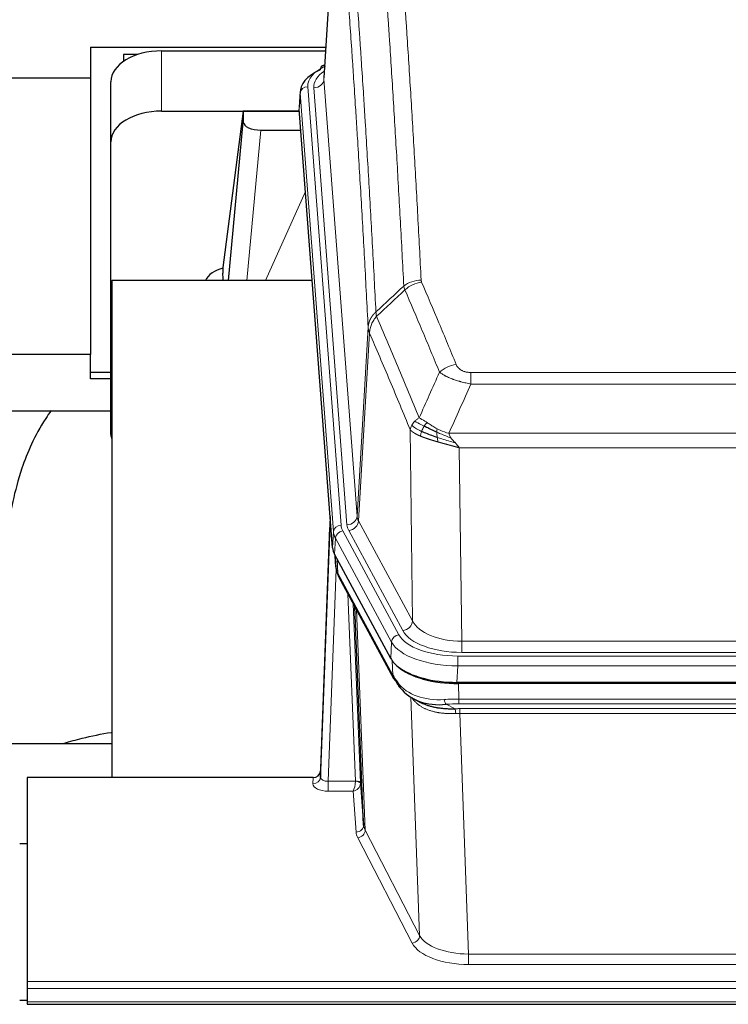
# Model space of a CAD drawing. Header units: inches. Extents: x 0 to 23760, y -13 to 16800.
# Tile 198 of 207: x 19922 to 20202, y 13654 to 14044. Entities that reach past the tile are written whole.
import ezdxf

# ---------------------------------------------------------------- set-up
doc = ezdxf.new("R2010")
doc.units = ezdxf.units.IN
doc.layers.add('254', color=7, linetype='Continuous', true_color=0xffffff)

msp = doc.modelspace()

# ---------------------------------------------------------------- linework, layer by layer
at = {"layer": '254', "color": 2, "linetype": 'Continuous', "lineweight": 25}
for p, q in [((20047.777, 14107.358), (20042.527, 14020.722)), ((19950.295, 14032.847), (19950.295, 14020.707)), ((19950.295, 14032.847), (20043.265, 14032.847)), ((19978.348, 14031.32), (20043.169, 14031.32)), ((19963.295, 14029.901), (19963.295, 14027.162)), ((19968.977, 14029.901), (19963.295, 14029.901)), ((20042.838, 14025.865), (20041.895, 14025.429)), ((19810.487, 14020.707), (19950.295, 14020.707)), ((19950.295, 14020.707), (19950.295, 13911.237)), ((19958.348, 13995.344), (19958.348, 14019.146)), ((20033.148, 14015.371), (20032.767, 14009.089)), ((19978.348, 14007.519), (20032.833, 14007.519)), ((20045.891, 13834.852), (20032.773, 14008.306)), ((20010.659, 14007.429), (20002.611, 13945.643)), ((20032.841, 14007.429), (20010.659, 14007.429)), ((20010.659, 14007.429), (20010.659, 14003.198)), ((20004.748, 13940.542), (20010.659, 14003.198)), ((20017.632, 13999.978), (20033.402, 13999.978)), ((19958.348, 13879.69), (19958.348, 13995.344)), ((20002.61, 13945.637), (20002.611, 13945.643)), ((20002.61, 13945.637), (20002.61, 13943.452)), ((19958.635, 13940.541), (19958.635, 13743.974)), ((20037.904, 13940.541), (19958.635, 13940.541)), ((19950.295, 13911.237), (19886.634, 13911.237)), ((19950.295, 13901.709), (19950.295, 13911.236)), ((19958.349, 13904.118), (19950.295, 13904.118)), ((19958.349, 13901.709), (19950.295, 13901.709)), ((19886.625, 13889.054), (19958.31, 13889.054)), ((20044.954, 13847.233), (20041.196, 13746.595)), ((20041.186, 13744.058), (20044.874, 13842.84)), ((20068.929, 13791.06), (20046.675, 13832.274)), ((20046.803, 13832.038), (20047.166, 13827.236)), ((20047.16, 13827.349), (20046.989, 13831.693)), ((20047.16, 13827.349), (20047.166, 13827.236)), ((20048.304, 13823.44), (20070.051, 13783.164)), ((20058.21, 13725.229), (20054.783, 13811.44)), ((20311.498, 13781.622), (20095.092, 13781.622)), ((20310.906, 13781.14), (20095.683, 13781.14)), ((20078.192, 13774.988), (20080.936, 13773.602)), ((19958.633, 13757.313), (19886.636, 13757.313)), ((19925.295, 13743.973), (19925.295, 13663.338)), ((20038.198, 13743.973), (19925.295, 13743.973)), ((20041.196, 13746.595), (20041.186, 13744.058)), ((20056.982, 13741.847), (20058.21, 13725.229)), ((19925.295, 13717.775), (19922.295, 13717.775)), ((19925.295, 13663.338), (19925.295, 13660.604)), ((19925.295, 13660.604), (19925.295, 13655.356)), ((19922.303, 13656.039), (19925.31, 13656.039)), ((19925.295, 13655.356), (19925.295, 13654.341)), ((19925.295, 13654.341), (20482.295, 13654.341))]:
    msp.add_line(p, q, dxfattribs=at)
at = {"layer": '254', "color": 110, "linetype": 'Continuous', "lineweight": 13}
for p, q in [((20047.779, 14106.736), (20042.531, 14020.146)), ((19978.348, 14007.519), (19978.348, 14031.32)), ((20042.531, 14020.146), (20055.597, 13847.373)), ((20036.147, 14017.155), (20049.258, 13843.794)), ((20038.539, 14016.72), (20051.605, 13843.947)), ((20033.153, 14014.585), (20032.773, 14008.306)), ((20046.264, 13841.224), (20033.153, 14014.585)), ((20017.632, 13999.978), (20012.025, 13940.542)), ((20019.437, 13940.542), (20035.233, 13975.764)), ((20055.597, 13847.373), (20059.974, 13922.05)), ((20060.53, 13919.716), (20056.179, 13845.464)), ((20100.624, 13904.169), (20305.966, 13904.169)), ((20100.624, 13899.605), (20100.624, 13904.169)), ((20305.966, 13899.605), (20100.624, 13899.605)), ((20077.531, 13805.921), (20076.573, 13881.572)), ((20091.892, 13880.126), (20314.698, 13880.126)), ((20310.585, 13874.382), (20096.005, 13874.382)), ((20096.005, 13874.382), (20096.973, 13797.886)), ((20056.179, 13845.464), (20077.531, 13805.921)), ((20045.891, 13834.852), (20046.264, 13841.224)), ((20049.955, 13841.503), (20072.129, 13800.438)), ((20073.655, 13802.112), (20052.303, 13841.656)), ((20047.049, 13838.647), (20046.675, 13832.274)), ((20069.223, 13797.581), (20047.049, 13838.647)), ((20046.805, 13832.033), (20047.16, 13827.349)), ((20047.726, 13830.328), (20047.945, 13824.77)), ((20047.309, 13826.378), (20044.178, 13742.526)), ((20047.945, 13824.77), (20069.692, 13784.494)), ((20054.984, 13742.613), (20051.962, 13816.664)), ((20054.089, 13812.724), (20056.982, 13741.847)), ((20055.329, 13810.429), (20058.796, 13723.219)), ((20068.929, 13791.06), (20069.223, 13797.581)), ((20096.973, 13797.886), (20309.616, 13797.886)), ((20096.973, 13793.472), (20096.973, 13797.886)), ((20309.616, 13793.472), (20096.973, 13793.472)), ((20069.692, 13784.494), (20069.515, 13790.13)), ((20095.385, 13792.048), (20311.205, 13792.048)), ((20095.385, 13788.143), (20095.385, 13792.048)), ((20095.385, 13788.143), (20095.092, 13781.622)), ((20311.205, 13788.143), (20095.385, 13788.143)), ((20095.683, 13781.14), (20095.874, 13775.049)), ((20080.281, 13681.604), (20076.845, 13775.744)), ((20095.874, 13773.184), (20095.874, 13775.049)), ((20095.874, 13775.049), (20310.716, 13775.049)), ((20090.85, 13772.955), (20094.303, 13771.21)), ((20310.716, 13773.184), (20095.874, 13773.184)), ((20096.216, 13769.376), (20096.216, 13771.241)), ((20096.216, 13771.241), (20310.374, 13771.241)), ((20096.216, 13769.376), (20099.69, 13674.2)), ((20310.374, 13769.376), (20096.216, 13769.376)), ((20038.187, 13741.525), (20038.198, 13743.973)), ((20044.178, 13742.526), (20044.178, 13738.611)), ((20044.178, 13742.526), (20054.983, 13742.526)), ((20044.178, 13738.611), (20054.02, 13738.611)), ((20055.214, 13722.462), (20054.02, 13738.611)), ((20077.373, 13678.541), (20055.887, 13720.155)), ((20058.796, 13723.219), (20080.281, 13681.604)), ((20099.69, 13674.2), (20099.69, 13670.099)), ((20099.69, 13674.2), (20306.9, 13674.2)), ((20306.9, 13670.099), (20099.69, 13670.099)), ((19925.295, 13663.338), (20482.295, 13663.338)), ((19925.295, 13660.604), (20482.295, 13660.604)), ((19925.295, 13655.356), (20482.295, 13655.356))]:
    msp.add_line(p, q, dxfattribs=at)
at = {"layer": '254', "color": 2, "linetype": 'Continuous', "lineweight": 25}
for centre, major_axis, ratio, start_param, end_param in [((19978.348, 14019.146), (-20, 0), 0.608706, 4.712389, 6.2831853), ((20060.167, 14014.868), (-27.03, 0.194), 0.4633579, 5.502135, 6.3212481), ((20043.153, 14022.705), (1.258, -2.724), 0.6272114, 3.1415983, 4.0254232), ((19978.348, 13995.344), (-20, 0), 0.608706, 4.712389, 6.2831853), ((20017.685, 14003.223), (7.027, 0.031), 0.4617281, 3.1395348, 4.7027345), ((20005.489, 13938.463), (10.208, 0), 0.7029015, 1.8567446, 2.8477011), ((20005.489, 13747.065), (-10.152, 515.142), 0.0020796, 5.097368, 5.1034719), ((19978.348, 13879.69), (-20, 0), 0.608706, 0, 0.1694742), ((20072.911, 13835.291), (27.037, 0.006), 0.4611335, 3.1763491, 3.3855005), ((20074.954, 13807.56), (-27.174, 22.247), 0.2659527, 0.2482941, 0.2802742), ((20073.804, 13836.837), (26.161, 11.46), 0.4493681, 3.0159633, 3.1613144), ((20051.657, 13825.661), (3.584, 1.776), 0.8816114, 2.7716102, 3.1419462), ((20095.149, 13794.106), (27.023, 0.034), 0.4619935, 3.3853572, 3.670307), ((20095.149, 13794.106), (27.023, 0.034), 0.4619935, 3.670307, 4.7096668), ((20095.709, 13793.615), (27.01, 0.015), 0.4618579, 3.6271853, 4.7111791), ((20096.523, 13767.615), (-27.355, 20.182), 0.1876908, 0.3765826, 0.5974134), ((20073.571, 13785.065), (3.52, 1.9), 0.8606628, 3.1415888, 3.5094104), ((20093.827, 13764.752), (-23.434, 19.972), 0.1471226, 0.3626514, 0.5834823), ((20075.347, 13782.383), (3.195, 2.407), 0.6715965, 2.6043549, 3.391291), ((20095.621, 13796.432), (23.359, 16.381), 0.7286412, 3.1732971, 4.057134), ((20038.198, 13746.686), (3, 0.002), 0.9042699, 4.7116987, 6.2488686)]:
    msp.add_ellipse(centre, major_axis=major_axis, ratio=ratio, start_param=start_param, end_param=end_param, dxfattribs=at)
at = {"layer": '254', "color": 110, "linetype": 'Continuous', "lineweight": 13}
for centre, major_axis, ratio, start_param, end_param in [((20060.167, 14017.529), (-24.034, 0.016), 0.461198, 5.4992389, 6.318352), ((20062.558, 14017.094), (-24.034, 0.016), 0.461198, 5.6862399, 6.318352), ((20043.153, 14022.705), (1.258, -2.724), 0.6272114, 2.6666598, 3.1415983), ((20038.539, 14020.268), (3.989, 0.302), 0.8864705, 4.6454478, 6.1638843), ((20036.147, 14014.494), (2.991, 0.226), 0.8864705, 1.5038552, 3.0222916), ((20080.928, 13932.421), (-9.987, -0.512), 0.8285973, 4.6699673, 5.4273767), ((20081.115, 13931.629), (-9.188, -3.948), 0.8056434, 4.3791539, 5.1247913), ((20094.777, 13899.167), (-9.245, -3.812), 0.7933159, 4.3962573, 5.1392153), ((20044.874, 13840.687), (0.214, 6.443), 0.0117452, 0.5090713, 1.2305416), ((20051.605, 13847.495), (3.989, 0.302), 0.8864705, 4.6454478, 6.1638843), ((20052.303, 13845.204), (3.52, 1.9), 0.8606628, 4.2773553, 5.7957917), ((20075.623, 13847.885), (20.038, 0.241), 0.4621297, 3.1708089, 3.3799603), ((20047.872, 13842.748), (2.998, -0.112), 0.4302668, 3.1576572, 3.7226285), ((20049.258, 13841.133), (2.991, 0.226), 0.8864705, 1.5038552, 3.0222916), ((20073.276, 13841.524), (-27.028, 0.171), 0.4605352, 0.0378207, 0.2469722), ((20049.955, 13838.842), (2.64, 1.425), 0.8606628, 1.1357626, 2.6541991), ((20073.276, 13844.185), (24.033, 0.005), 0.4611335, 3.1763491, 3.3855005), ((20075.623, 13844.337), (24.033, 0.005), 0.4611335, 3.1763491, 3.3855005), ((20074.954, 13807.56), (-27.538, 20.422), 0.1820486, 0.3394759, 0.3714562), ((20051.824, 13825.34), (3.52, 1.9), 0.8606628, 2.7414655, 3.1415888), ((20073.655, 13805.661), (3.52, 1.9), 0.8606628, 4.2773553, 5.7957917), ((20096.894, 13808.493), (-20.002, 0.126), 0.5302672, 0.2567917, 1.5781041), ((20096.894, 13804.945), (-24.002, 0.049), 0.477994, 0.2537759, 1.5750883), ((20072.129, 13797.777), (2.64, 1.425), 0.8606628, 1.1357626, 2.6541991), ((20095.436, 13800.484), (-27.018, 0.111), 0.4567867, 0.246464, 1.5707737), ((20095.436, 13803.145), (24.02, 0.03), 0.4619935, 3.3853572, 4.7096668), ((20073.571, 13785.065), (3.52, 1.9), 0.8606628, 2.7414655, 3.1415888), ((20095.621, 13796.432), (25.329, 12.681), 0.6929209, 3.2824386, 4.1662755), ((20096.523, 13767.615), (-27.015, 0.091), 0.2751837, 4.7373543, 4.9581852), ((20090.85, 13776.79), (-0.368, 3.983), 0.2964475, 2.0527062, 2.8396422), ((20096.523, 13763.78), (-23.017, 0.318), 0.4083138, 4.7462544, 4.9670852), ((20097.006, 13761.429), (-24.025, 0.387), 0.4081205, 4.7518285, 4.8316761), ((20094.303, 13767.375), (0.131, -3.998), 0.1099517, 2.0830946, 2.8518059), ((20097.006, 13757.593), (-20.023, 0.877), 0.5868265, 4.777515, 4.8573626), ((20038.187, 13744.149), (-3, 0.013), 0.8746179, 1.5745081, 3.1116779), ((20044.191, 13744.149), (3.004, 0.138), 0.5390598, 3.1127167, 4.683513), ((20044.191, 13741.525), (6.003, 0.008), 0.4854373, 3.1388974, 4.7096937), ((20054.02, 13741.235), (0.506, 2.997), 0.2740591, 3.694004, 5.2037138), ((20054.02, 13741.235), (2.669, 1.608), 0.8008031, 4.262859, 5.7725688), ((20053.984, 13742.581), (-1.001, 0.011), 0.9036679, 3.0924533, 3.1882188), ((20054.983, 13741.665), (1.996, -0.13), 0.4297663, 0.0674602, 1.5988341), ((20054.984, 13741.752), (1.998, 0.082), 0.4302193, 0.0160628, 1.553239), ((20053.984, 13741.72), (2.996, 0.15), 0.8842155, 6.1784611, 6.2742265), ((20055.214, 13725.086), (-2.992, -0.221), 0.8740585, 1.5062672, 3.1117425), ((20078.213, 13725.484), (-20.016, 0.121), 0.4848834, 0.0387668, 0.248091), ((20078.213, 13722.86), (-23.014, 0.002), 0.4845187, 0.0358431, 0.2451673), ((20055.887, 13722.779), (-2.666, -1.376), 0.8484453, 1.1579292, 2.76165), ((20077.373, 13681.165), (-2.666, -1.376), 0.8484453, 1.1579292, 2.76165), ((20099.696, 13683.874), (-20.013, 0.104), 0.483363, 0.2476114, 1.5729934), ((20099.696, 13681.25), (23.012, 0.004), 0.4845836, 3.3866449, 4.7120269)]:
    msp.add_ellipse(centre, major_axis=major_axis, ratio=ratio, start_param=start_param, end_param=end_param, dxfattribs=at)
for points, knots in [([(20074.06, 13938.334), (20073.622, 13946.902), (20072.731, 13963.801), (20071.809, 13980.224), (20071.106, 13992.362), (20070.869, 13996.379), (20070.393, 14004.352), (20070.153, 14008.309), (20069.426, 14020.09), (20068.935, 14027.823), (20068.31, 14037.336), (20068.185, 14039.231), (20067.933, 14043.005), (20067.554, 14048.643), (20067.171, 14054.211), (20066.4, 14065.252), (20065.356, 14079.725), (20063.746, 14100.685), (20062.644, 14114.16), (20062.086, 14120.772)], [0, 0, 0, 0, 0.125, 0.25, 0.25, 0.3125, 0.3125, 0.375, 0.375, 0.5, 0.5, 0.53125, 0.53125, 0.5625, 0.625, 0.625, 0.75, 0.875, 1, 1, 1, 1]), ([(20068.969, 14123.362), (20069.527, 14116.742), (20070.627, 14103.252), (20072.235, 14082.267), (20073.277, 14067.778), (20074.048, 14056.723), (20074.431, 14051.149), (20074.809, 14045.505), (20075.06, 14041.726), (20075.185, 14039.829), (20075.809, 14030.305), (20076.3, 14022.563), (20077.026, 14010.768), (20077.265, 14006.806), (20077.741, 13998.824), (20077.977, 13994.802), (20078.679, 13982.65), (20079.6, 13966.207), (20080.49, 13949.289), (20080.928, 13940.71)], [0, 0, 0, 0, 0.125, 0.25, 0.375, 0.375, 0.4375, 0.46875, 0.46875, 0.5, 0.5, 0.625, 0.625, 0.6875, 0.6875, 0.75, 0.75, 0.875, 1, 1, 1, 1]), ([(20050.834, 14113.352), (20051.406, 14106.661), (20052.533, 14093.018), (20054.179, 14071.777), (20055.245, 14057.098), (20056.033, 14045.894), (20056.425, 14040.244), (20056.876, 14033.566), (20057.068, 14030.687), (20057.196, 14028.763), (20057.26, 14027.799), (20057.579, 14022.969), (20057.959, 14017.125), (20058.397, 14010.225), (20058.583, 14007.25), (20058.707, 14005.263), (20058.769, 14004.267), (20059.326, 13995.289), (20060.298, 13979.082), (20061.709, 13954.029), (20062.617, 13936.833), (20063.063, 13928.112)], [0, 0, 0, 0, 0.125, 0.25, 0.375, 0.375, 0.4375, 0.46875, 0.484375, 0.484375, 0.5, 0.5, 0.5625, 0.59375, 0.609375, 0.609375, 0.625, 0.625, 0.75, 0.875, 1, 1, 1, 1]), ([(20059.974, 13922.05), (20059.529, 13930.744), (20058.623, 13947.886), (20057.217, 13972.86), (20056.247, 13989.018), (20055.692, 13997.968), (20055.63, 13998.961), (20055.506, 14000.942), (20055.32, 14003.908), (20054.884, 14010.787), (20054.505, 14016.613), (20054.187, 14021.429), (20054.123, 14022.39), (20053.996, 14024.308), (20053.804, 14027.179), (20053.354, 14033.837), (20052.963, 14039.47), (20052.177, 14050.641), (20051.114, 14065.278), (20049.473, 14086.459), (20048.349, 14100.063), (20047.779, 14106.736)], [0, 0, 0, 0, 0.125, 0.25, 0.375, 0.375, 0.390625, 0.390625, 0.40625, 0.4375, 0.5, 0.5, 0.515625, 0.515625, 0.53125, 0.5625, 0.625, 0.625, 0.75, 0.875, 1, 1, 1, 1]), ([(20081.115, 13939.915), (20081.059, 13940.046), (20081.016, 13940.178), (20080.954, 13940.443), (20080.935, 13940.576), (20080.928, 13940.71)], [0, 0, 0, 0, 0.5, 0.5, 1, 1, 1, 1]), ([(20081.115, 13939.915), (20083.401, 13934.574), (20085.682, 13929.188), (20089.097, 13921.04), (20090.235, 13918.312), (20092.507, 13912.835), (20093.643, 13910.084), (20094.777, 13907.323)], [0, 0, 0, 0, 0.5, 0.5, 0.75, 0.75, 1, 1, 1, 1]), ([(20088.197, 13904.265), (20087.061, 13907.024), (20085.925, 13909.772), (20083.649, 13915.245), (20082.511, 13917.97), (20079.091, 13926.11), (20076.807, 13931.492), (20074.519, 13936.828)], [0, 0, 0, 0, 0.25, 0.25, 0.5, 0.5, 1, 1, 1, 1]), ([(20059.974, 13922.05), (20059.975, 13922.065), (20059.977, 13922.095), (20059.98, 13922.14), (20059.983, 13922.184), (20059.987, 13922.229), (20059.991, 13922.274), (20059.995, 13922.319), (20059.999, 13922.364), (20060.004, 13922.408), (20060.008, 13922.453), (20060.013, 13922.498), (20060.019, 13922.542), (20060.024, 13922.587), (20060.03, 13922.632), (20060.036, 13922.676), (20060.043, 13922.721), (20060.049, 13922.766), (20060.056, 13922.81), (20060.063, 13922.855), (20060.071, 13922.899), (20060.078, 13922.944), (20060.086, 13922.988), (20060.094, 13923.032), (20060.103, 13923.077), (20060.111, 13923.121), (20060.12, 13923.165), (20060.129, 13923.21), (20060.139, 13923.254), (20060.148, 13923.298), (20060.158, 13923.342), (20060.168, 13923.386), (20060.179, 13923.43), (20060.189, 13923.474), (20060.2, 13923.518), (20060.211, 13923.562), (20060.223, 13923.606), (20060.234, 13923.65), (20060.246, 13923.694), (20060.258, 13923.737), (20060.271, 13923.781), (20060.283, 13923.825), (20060.296, 13923.868), (20060.309, 13923.912), (20060.323, 13923.955), (20060.336, 13923.999), (20060.35, 13924.042), (20060.364, 13924.085), (20060.378, 13924.129), (20060.393, 13924.172), (20060.408, 13924.215), (20060.423, 13924.258), (20060.438, 13924.301), (20060.454, 13924.344), (20060.469, 13924.387), (20060.485, 13924.43), (20060.502, 13924.473), (20060.518, 13924.515), (20060.535, 13924.558), (20060.552, 13924.6), (20060.569, 13924.643), (20060.587, 13924.685), (20060.604, 13924.728), (20060.622, 13924.77), (20060.641, 13924.812), (20060.659, 13924.854), (20060.678, 13924.896), (20060.697, 13924.938), (20060.716, 13924.98), (20060.735, 13925.022), (20060.755, 13925.063), (20060.775, 13925.105), (20060.795, 13925.147), (20060.815, 13925.188), (20060.835, 13925.229), (20060.856, 13925.271), (20060.883, 13925.324), (20060.917, 13925.389), (20060.958, 13925.466), (20061, 13925.542), (20061.042, 13925.618), (20061.085, 13925.694), (20061.129, 13925.77), (20061.174, 13925.845), (20061.22, 13925.92), (20061.266, 13925.995), (20061.313, 13926.069), (20061.361, 13926.143), (20061.41, 13926.216), (20061.459, 13926.29), (20061.509, 13926.363), (20061.56, 13926.435), (20061.612, 13926.507), (20061.664, 13926.579), (20061.718, 13926.65), (20061.772, 13926.721), (20061.826, 13926.792), (20061.881, 13926.862), (20061.938, 13926.932), (20061.994, 13927.001), (20062.052, 13927.07), (20062.11, 13927.139), (20062.169, 13927.207), (20062.228, 13927.274), (20062.289, 13927.341), (20062.35, 13927.408), (20062.411, 13927.475), (20062.474, 13927.54), (20062.537, 13927.606), (20062.6, 13927.671), (20062.664, 13927.735), (20062.729, 13927.799), (20062.795, 13927.863), (20062.861, 13927.926), (20062.928, 13927.988), (20062.995, 13928.05), (20063.041, 13928.091), (20063.063, 13928.112)], [0, 0, 0, 0, 0.0066687, 0.0133374, 0.0200061, 0.0266746, 0.0333432, 0.0400116, 0.0466801, 0.0533484, 0.0600168, 0.066685, 0.0733532, 0.0800214, 0.0866895, 0.0933575, 0.1000255, 0.1066935, 0.1133614, 0.1200292, 0.126697, 0.1333647, 0.1400324, 0.1467001, 0.1533676, 0.1600352, 0.1667026, 0.1733701, 0.1800374, 0.1867047, 0.193372, 0.2000392, 0.2067064, 0.2133735, 0.2200405, 0.2267075, 0.2333745, 0.2400414, 0.2467082, 0.253375, 0.2600418, 0.2667085, 0.2733751, 0.2800417, 0.2867082, 0.2933747, 0.3000412, 0.3067075, 0.3133739, 0.3200401, 0.3267064, 0.3333725, 0.3400387, 0.3467047, 0.3533708, 0.3600367, 0.3667026, 0.3733685, 0.3800343, 0.3867001, 0.3933658, 0.4000315, 0.4066971, 0.4133626, 0.4200281, 0.4266936, 0.433359, 0.4400243, 0.4466896, 0.4533549, 0.4600201, 0.4666852, 0.4733503, 0.4800154, 0.4866804, 0.4933453, 0.5000102, 0.5125098, 0.5250093, 0.5375088, 0.5500082, 0.5625077, 0.5750071, 0.5875066, 0.600006, 0.6125054, 0.6250049, 0.6375043, 0.6500037, 0.6625032, 0.6750026, 0.6875021, 0.7000016, 0.7125011, 0.7250006, 0.7375001, 0.7499997, 0.7624993, 0.7749989, 0.7874985, 0.7999982, 0.812498, 0.8249977, 0.8374975, 0.8499974, 0.8624973, 0.8749972, 0.8874972, 0.8999973, 0.9124974, 0.9249976, 0.9374978, 0.9499981, 0.9624985, 0.9749989, 0.9874994, 1, 1, 1, 1]), ([(20060.53, 13919.716), (20060.552, 13920.3), (20060.629, 13920.887), (20060.893, 13922.054), (20061.079, 13922.633), (20061.55, 13923.764), (20061.836, 13924.317), (20062.494, 13925.381), (20062.867, 13925.891), (20063.275, 13926.374)], [0, 0, 0, 0, 0.25, 0.25, 0.5, 0.5, 0.75, 0.75, 1, 1, 1, 1]), ([(20063.275, 13926.374), (20063.2, 13926.668), (20063.158, 13926.971), (20063.1, 13927.561), (20063.084, 13927.848), (20063.063, 13928.112)], [0, 0, 0, 0, 0.5, 0.5, 1, 1, 1, 1]), ([(20063.275, 13926.374), (20066.098, 13919.819), (20068.913, 13913.195), (20073.127, 13903.156), (20074.53, 13899.792), (20077.332, 13893.03), (20078.732, 13889.632), (20080.129, 13886.217)], [0, 0, 0, 0, 0.5, 0.5, 0.75, 0.75, 1, 1, 1, 1]), ([(20060.53, 13919.716), (20060.525, 13919.729), (20060.515, 13919.754), (20060.5, 13919.792), (20060.485, 13919.831), (20060.47, 13919.87), (20060.454, 13919.91), (20060.439, 13919.951), (20060.423, 13919.992), (20060.408, 13920.034), (20060.393, 13920.077), (20060.377, 13920.12), (20060.362, 13920.164), (20060.347, 13920.208), (20060.331, 13920.253), (20060.316, 13920.299), (20060.301, 13920.345), (20060.286, 13920.392), (20060.271, 13920.439), (20060.256, 13920.487), (20060.242, 13920.536), (20060.227, 13920.585), (20060.213, 13920.635), (20060.199, 13920.686), (20060.185, 13920.737), (20060.172, 13920.789), (20060.158, 13920.841), (20060.137, 13920.926), (20060.112, 13921.038), (20060.083, 13921.175), (20060.06, 13921.302), (20060.04, 13921.419), (20060.024, 13921.526), (20060.012, 13921.624), (20060.002, 13921.711), (20059.994, 13921.788), (20059.988, 13921.855), (20059.983, 13921.912), (20059.98, 13921.959), (20059.977, 13921.996), (20059.976, 13922.023), (20059.975, 13922.04), (20059.974, 13922.048), (20059.974, 13922.05)], [0, 0, 0, 0, 0.0155037, 0.0313049, 0.0474035, 0.0637997, 0.0804935, 0.097485, 0.1147743, 0.1323613, 0.1502462, 0.1684289, 0.1869096, 0.2056883, 0.224765, 0.2441397, 0.2638126, 0.2837835, 0.3040527, 0.32462, 0.3454856, 0.3666494, 0.3881116, 0.409872, 0.4319308, 0.454288, 0.4769435, 0.4998975, 0.5635611, 0.6228928, 0.6778927, 0.7285606, 0.7748966, 0.8169007, 0.8545729, 0.8879131, 0.9169214, 0.9415977, 0.9619421, 0.9779545, 0.989635, 0.9969835, 1, 1, 1, 1]), ([(20076.573, 13881.572), (20075.242, 13884.812), (20073.91, 13888.038), (20071.242, 13894.458), (20069.907, 13897.652), (20065.896, 13907.188), (20063.216, 13913.484), (20060.53, 13919.716)], [0, 0, 0, 0, 0.25, 0.25, 0.5, 0.5, 1, 1, 1, 1]), ([(20100.624, 13904.169), (20100.441, 13904.169), (20100.259, 13904.173), (20099.895, 13904.192), (20099.715, 13904.206), (20099.36, 13904.244), (20099.184, 13904.268), (20098.837, 13904.327), (20098.666, 13904.361), (20098.455, 13904.411), (20098.413, 13904.422), (20098.33, 13904.443), (20098.205, 13904.476), (20098.084, 13904.512), (20097.845, 13904.586), (20097.537, 13904.696), (20097.25, 13904.823), (20097.077, 13904.908), (20097.043, 13904.925), (20096.975, 13904.96), (20096.941, 13904.978), (20096.841, 13905.032), (20096.776, 13905.069), (20096.587, 13905.182), (20096.467, 13905.261), (20096.24, 13905.423), (20096.133, 13905.507), (20095.931, 13905.68), (20095.835, 13905.769), (20095.722, 13905.883), (20095.7, 13905.906), (20095.656, 13905.952), (20095.634, 13905.975), (20095.57, 13906.045), (20095.53, 13906.092), (20095.411, 13906.234), (20095.337, 13906.33), (20095.2, 13906.523), (20095.137, 13906.621), (20094.96, 13906.917), (20094.861, 13907.118), (20094.777, 13907.323)], [0, 0, 0, 0, 0.0625, 0.0625, 0.125, 0.125, 0.1875, 0.1875, 0.25, 0.25, 0.265625, 0.265625, 0.28125, 0.3125, 0.3125, 0.375, 0.4375, 0.4375, 0.453125, 0.453125, 0.46875, 0.46875, 0.5, 0.5, 0.5625, 0.5625, 0.625, 0.625, 0.6875, 0.6875, 0.703125, 0.703125, 0.71875, 0.71875, 0.75, 0.75, 0.8125, 0.8125, 0.875, 0.875, 1, 1, 1, 1]), ([(20100.624, 13899.605), (20100.289, 13899.666), (20099.956, 13899.729), (20099.293, 13899.863), (20098.964, 13899.932), (20097.988, 13900.15), (20097.351, 13900.306), (20096.648, 13900.495), (20096.57, 13900.516), (20096.415, 13900.559), (20096.337, 13900.58), (20096.106, 13900.645), (20095.953, 13900.689), (20095.498, 13900.823), (20094.903, 13901.005), (20094.331, 13901.197), (20093.909, 13901.344), (20093.701, 13901.419), (20093.495, 13901.494), (20093.359, 13901.545), (20093.291, 13901.57), (20092.686, 13901.801), (20092.178, 13902.011), (20091.459, 13902.335), (20091.226, 13902.444), (20090.888, 13902.61), (20090.777, 13902.665), (20090.558, 13902.777), (20090.45, 13902.833), (20089.923, 13903.115), (20089.535, 13903.343), (20088.82, 13903.802), (20088.494, 13904.033), (20088.197, 13904.265)], [0, 0, 0, 0, 0.0625, 0.0625, 0.125, 0.125, 0.25, 0.25, 0.265625, 0.265625, 0.28125, 0.28125, 0.3125, 0.3125, 0.375, 0.4375, 0.4375, 0.46875, 0.484375, 0.484375, 0.5, 0.5, 0.625, 0.625, 0.6875, 0.6875, 0.71875, 0.71875, 0.75, 0.75, 0.875, 0.875, 1, 1, 1, 1]), ([(20076.573, 13881.572), (20076.63, 13881.857), (20076.712, 13882.145), (20076.926, 13882.717), (20077.057, 13883.003), (20077.212, 13883.285)], [0, 0, 0, 0, 0.5, 0.5, 1, 1, 1, 1]), ([(20077.212, 13883.285), (20077.368, 13883.56), (20077.548, 13883.831), (20077.953, 13884.363), (20078.177, 13884.622), (20078.422, 13884.873)], [0, 0, 0, 0, 0.5, 0.5, 1, 1, 1, 1]), ([(20081.095, 13880.869), (20080.66, 13881.073), (20080.25, 13881.277), (20078.72, 13882.092), (20077.824, 13882.701), (20077.212, 13883.285)], [0, 0, 0, 0, 0.25, 0.25, 1, 1, 1, 1]), ([(20078.422, 13884.873), (20078.668, 13885.117), (20078.935, 13885.352), (20079.505, 13885.802), (20079.809, 13886.016), (20080.129, 13886.217)], [0, 0, 0, 0, 0.5, 0.5, 1, 1, 1, 1]), ([(20082.08, 13882.942), (20081.709, 13883.13), (20081.352, 13883.312), (20079.992, 13884.018), (20079.121, 13884.49), (20078.422, 13884.873)], [0, 0, 0, 0, 0.25, 0.25, 1, 1, 1, 1]), ([(20083.305, 13884.322), (20083.006, 13884.516), (20082.716, 13884.704), (20081.589, 13885.424), (20080.822, 13885.89), (20080.129, 13886.217)], [0, 0, 0, 0, 0.25, 0.25, 1, 1, 1, 1]), ([(20081.095, 13880.869), (20081.126, 13880.957), (20081.158, 13881.046), (20081.292, 13881.403), (20081.405, 13881.674), (20081.655, 13882.202), (20081.791, 13882.46), (20081.982, 13882.785), (20082.031, 13882.864), (20082.08, 13882.942)], [0, 0, 0, 0, 0.125, 0.125, 0.5, 0.5, 0.875, 0.875, 1, 1, 1, 1]), ([(20082.08, 13882.942), (20082.179, 13883.097), (20082.281, 13883.245), (20082.537, 13883.589), (20082.695, 13883.773), (20083.005, 13884.088), (20083.159, 13884.22), (20083.305, 13884.322)], [0, 0, 0, 0, 0.25, 0.25, 0.625, 0.625, 1, 1, 1, 1]), ([(20087.274, 13881.914), (20087.094, 13882.01), (20086.915, 13882.108), (20086.208, 13882.502), (20085.694, 13882.809), (20084.7, 13883.423), (20084.22, 13883.73), (20083.606, 13884.127), (20083.454, 13884.225), (20083.305, 13884.322)], [0, 0, 0, 0, 0.125, 0.125, 0.5, 0.5, 0.875, 0.875, 1, 1, 1, 1]), ([(20080.605, 13879.023), (20080.593, 13879.028), (20080.57, 13879.038), (20080.535, 13879.053), (20080.499, 13879.068), (20080.464, 13879.083), (20080.427, 13879.099), (20080.391, 13879.115), (20080.354, 13879.131), (20080.316, 13879.147), (20080.279, 13879.163), (20080.241, 13879.18), (20080.202, 13879.197), (20080.164, 13879.214), (20080.124, 13879.231), (20080.085, 13879.249), (20080.045, 13879.267), (20080.005, 13879.285), (20079.965, 13879.303), (20079.924, 13879.322), (20079.883, 13879.34), (20079.842, 13879.359), (20079.8, 13879.379), (20079.758, 13879.398), (20079.716, 13879.418), (20079.673, 13879.438), (20079.631, 13879.458), (20079.588, 13879.478), (20079.545, 13879.499), (20079.501, 13879.52), (20079.457, 13879.541), (20079.414, 13879.563), (20079.37, 13879.584), (20079.325, 13879.606), (20079.281, 13879.628), (20079.236, 13879.651), (20079.191, 13879.673), (20079.146, 13879.696), (20079.101, 13879.72), (20079.056, 13879.743), (20079.011, 13879.767), (20078.965, 13879.791), (20078.919, 13879.815), (20078.874, 13879.839), (20078.828, 13879.864), (20078.782, 13879.889), (20078.736, 13879.914), (20078.69, 13879.94), (20078.644, 13879.966), (20078.597, 13879.992), (20078.551, 13880.018), (20078.505, 13880.045), (20078.459, 13880.071), (20078.413, 13880.099), (20078.366, 13880.126), (20078.32, 13880.154), (20078.274, 13880.182), (20078.228, 13880.21), (20078.182, 13880.238), (20078.136, 13880.267), (20078.09, 13880.296), (20078.044, 13880.325), (20077.998, 13880.355), (20077.953, 13880.385), (20077.907, 13880.415), (20077.862, 13880.446), (20077.817, 13880.476), (20077.772, 13880.507), (20077.727, 13880.539), (20077.683, 13880.57), (20077.638, 13880.602), (20077.594, 13880.634), (20077.55, 13880.667), (20077.506, 13880.699), (20077.463, 13880.732), (20077.42, 13880.766), (20077.377, 13880.799), (20077.335, 13880.833), (20077.292, 13880.867), (20077.25, 13880.902), (20077.209, 13880.936), (20077.168, 13880.971), (20077.127, 13881.007), (20077.087, 13881.042), (20077.047, 13881.078), (20077.007, 13881.114), (20076.968, 13881.151), (20076.93, 13881.188), (20076.892, 13881.225), (20076.854, 13881.262), (20076.817, 13881.3), (20076.78, 13881.338), (20076.744, 13881.376), (20076.709, 13881.415), (20076.674, 13881.453), (20076.639, 13881.492), (20076.606, 13881.532), (20076.584, 13881.558), (20076.573, 13881.572)], [0, 0, 0, 0, 0.0060657, 0.012223, 0.0184718, 0.0248123, 0.0312443, 0.0377679, 0.0443831, 0.0510899, 0.0578883, 0.0647782, 0.0717598, 0.0788329, 0.0859977, 0.093254, 0.1006019, 0.1080414, 0.1155725, 0.1231952, 0.1309095, 0.1387154, 0.1466129, 0.1546019, 0.1626826, 0.1708549, 0.1791188, 0.1874742, 0.1959213, 0.20446, 0.2130903, 0.2218121, 0.2306256, 0.2395307, 0.2485274, 0.2576156, 0.2667955, 0.276067, 0.2854301, 0.2948848, 0.3044311, 0.314069, 0.3237985, 0.3336196, 0.3435324, 0.3535367, 0.3636326, 0.3738202, 0.3840993, 0.3944701, 0.4049324, 0.4154864, 0.426132, 0.4368691, 0.4476979, 0.4586183, 0.4696303, 0.480734, 0.4919292, 0.503216, 0.5145945, 0.5260645, 0.5376262, 0.5492795, 0.5610244, 0.5728609, 0.584789, 0.5968087, 0.60892, 0.621123, 0.6334175, 0.6458037, 0.6582815, 0.6708509, 0.6835119, 0.6962645, 0.7091087, 0.7220445, 0.735072, 0.748191, 0.7614017, 0.774704, 0.7880979, 0.8015834, 0.8151605, 0.8288293, 0.8425896, 0.8564416, 0.8703852, 0.8844204, 0.8985472, 0.9127656, 0.9270756, 0.9414773, 0.9559705, 0.9705554, 0.9852319, 1, 1, 1, 1]), ([(20080.605, 13879.023), (20080.64, 13879.204), (20080.683, 13879.409), (20080.788, 13879.855), (20080.851, 13880.096), (20080.977, 13880.518), (20081.033, 13880.692), (20081.095, 13880.869)], [0, 0, 0, 0, 0.375, 0.375, 0.75, 0.75, 1, 1, 1, 1]), ([(20087.124, 13880.545), (20087.122, 13880.7), (20087.124, 13880.848), (20087.137, 13881.191), (20087.153, 13881.375), (20087.201, 13881.687), (20087.234, 13881.817), (20087.274, 13881.914)], [0, 0, 0, 0, 0.25, 0.25, 0.625, 0.625, 1, 1, 1, 1]), ([(20092.763, 13878.227), (20091.352, 13878.75), (20089.916, 13879.333), (20088.045, 13880.137), (20087.581, 13880.341), (20087.124, 13880.545)], [0, 0, 0, 0, 0.75, 0.75, 1, 1, 1, 1]), ([(20087.293, 13878.485), (20087.281, 13878.572), (20087.269, 13878.659), (20087.224, 13879.012), (20087.195, 13879.281), (20087.152, 13879.807), (20087.136, 13880.064), (20087.126, 13880.388), (20087.125, 13880.467), (20087.124, 13880.545)], [0, 0, 0, 0, 0.125, 0.125, 0.5, 0.5, 0.875, 0.875, 1, 1, 1, 1]), ([(20091.892, 13880.126), (20090.672, 13880.392), (20089.496, 13880.834), (20088.002, 13881.537), (20087.635, 13881.723), (20087.274, 13881.914)], [0, 0, 0, 0, 0.75, 0.75, 1, 1, 1, 1]), ([(20092.763, 13878.227), (20092.644, 13878.385), (20092.534, 13878.542), (20092.286, 13878.937), (20092.161, 13879.173), (20091.974, 13879.649), (20091.913, 13879.887), (20091.892, 13880.126)], [0, 0, 0, 0, 0.25, 0.25, 0.625, 0.625, 1, 1, 1, 1]), ([(20087.607, 13876.692), (20087.585, 13876.698), (20087.541, 13876.71), (20087.475, 13876.729), (20087.41, 13876.748), (20087.343, 13876.767), (20087.277, 13876.785), (20087.211, 13876.804), (20087.145, 13876.823), (20087.079, 13876.842), (20087.012, 13876.861), (20086.946, 13876.881), (20086.879, 13876.9), (20086.813, 13876.919), (20086.746, 13876.938), (20086.68, 13876.958), (20086.613, 13876.977), (20086.547, 13876.996), (20086.48, 13877.016), (20086.413, 13877.035), (20086.346, 13877.055), (20086.279, 13877.075), (20086.212, 13877.094), (20086.146, 13877.114), (20086.079, 13877.134), (20086.012, 13877.154), (20085.945, 13877.174), (20085.878, 13877.194), (20085.811, 13877.214), (20085.744, 13877.234), (20085.677, 13877.254), (20085.609, 13877.274), (20085.542, 13877.294), (20085.475, 13877.315), (20085.408, 13877.335), (20085.341, 13877.356), (20085.274, 13877.376), (20085.207, 13877.397), (20085.14, 13877.417), (20085.073, 13877.438), (20085.006, 13877.459), (20084.938, 13877.479), (20084.871, 13877.5), (20084.804, 13877.521), (20084.737, 13877.542), (20084.67, 13877.563), (20084.603, 13877.584), (20084.536, 13877.605), (20084.469, 13877.627), (20084.402, 13877.648), (20084.336, 13877.669), (20084.269, 13877.691), (20084.202, 13877.712), (20084.135, 13877.734), (20084.068, 13877.755), (20084.002, 13877.777), (20083.935, 13877.799), (20083.868, 13877.82), (20083.802, 13877.842), (20083.735, 13877.864), (20083.669, 13877.886), (20083.603, 13877.908), (20083.536, 13877.93), (20083.47, 13877.953), (20083.404, 13877.975), (20083.338, 13877.997), (20083.272, 13878.02), (20083.206, 13878.042), (20083.14, 13878.065), (20083.074, 13878.087), (20083.008, 13878.11), (20082.943, 13878.132), (20082.877, 13878.155), (20082.812, 13878.178), (20082.746, 13878.201), (20082.681, 13878.224), (20082.616, 13878.247), (20082.551, 13878.27), (20082.486, 13878.293), (20082.421, 13878.317), (20082.357, 13878.34), (20082.292, 13878.364), (20082.227, 13878.387), (20082.163, 13878.411), (20082.099, 13878.434), (20082.035, 13878.458), (20081.971, 13878.482), (20081.907, 13878.506), (20081.843, 13878.529), (20081.78, 13878.553), (20081.717, 13878.578), (20081.653, 13878.602), (20081.59, 13878.626), (20081.527, 13878.65), (20081.465, 13878.675), (20081.402, 13878.699), (20081.34, 13878.723), (20081.277, 13878.748), (20081.215, 13878.773), (20081.153, 13878.797), (20081.092, 13878.822), (20081.03, 13878.847), (20080.969, 13878.872), (20080.907, 13878.897), (20080.846, 13878.922), (20080.786, 13878.947), (20080.725, 13878.973), (20080.665, 13878.998), (20080.625, 13879.015), (20080.605, 13879.023)], [0, 0, 0, 0, 0.0082024, 0.0164263, 0.0246716, 0.0329384, 0.0412265, 0.0495362, 0.0578672, 0.0662198, 0.0745938, 0.0829892, 0.0914062, 0.0998446, 0.1083045, 0.1167859, 0.1252887, 0.1338131, 0.1423589, 0.1509263, 0.1595151, 0.1681255, 0.1767574, 0.1854108, 0.1940858, 0.2027822, 0.2115002, 0.2202398, 0.2290008, 0.2377835, 0.2465876, 0.2554134, 0.2642606, 0.2731295, 0.2820199, 0.2909319, 0.2998654, 0.3088206, 0.3177973, 0.3267956, 0.3358154, 0.3448569, 0.35392, 0.3630047, 0.3721109, 0.3812388, 0.3903883, 0.3995594, 0.4087522, 0.4179665, 0.4272025, 0.4364601, 0.4457393, 0.4550402, 0.4643627, 0.4737069, 0.4830727, 0.4924601, 0.5018692, 0.5113, 0.5207524, 0.5302265, 0.5397222, 0.5492397, 0.5587788, 0.5683395, 0.577922, 0.5875261, 0.5971519, 0.6067994, 0.6164686, 0.6261595, 0.6358721, 0.6456064, 0.6553624, 0.6651401, 0.6749395, 0.6847606, 0.6946034, 0.704468, 0.7143542, 0.7242622, 0.734192, 0.7441434, 0.7541166, 0.7641115, 0.7741282, 0.7841666, 0.7942268, 0.8043087, 0.8144123, 0.8245377, 0.8346848, 0.8448538, 0.8550444, 0.8652568, 0.875491, 0.885747, 0.8960247, 0.9063242, 0.9166455, 0.9269886, 0.9373534, 0.9477401, 0.9581485, 0.9685787, 0.9790306, 0.9895044, 1, 1, 1, 1]), ([(20087.607, 13876.692), (20087.574, 13876.863), (20087.535, 13877.059), (20087.453, 13877.491), (20087.41, 13877.726), (20087.343, 13878.139), (20087.317, 13878.31), (20087.293, 13878.485)], [0, 0, 0, 0, 0.375, 0.375, 0.75, 0.75, 1, 1, 1, 1]), ([(20094.434, 13876.33), (20092.662, 13876.834), (20090.832, 13877.364), (20088.458, 13878.106), (20087.87, 13878.294), (20087.293, 13878.485)], [0, 0, 0, 0, 0.75, 0.75, 1, 1, 1, 1]), ([(20096.005, 13874.382), (20095.983, 13874.388), (20095.939, 13874.401), (20095.872, 13874.42), (20095.806, 13874.438), (20095.739, 13874.457), (20095.672, 13874.476), (20095.605, 13874.495), (20095.538, 13874.514), (20095.471, 13874.533), (20095.404, 13874.552), (20095.337, 13874.571), (20095.269, 13874.59), (20095.202, 13874.609), (20095.134, 13874.627), (20095.067, 13874.646), (20094.999, 13874.665), (20094.931, 13874.684), (20094.863, 13874.703), (20094.795, 13874.722), (20094.727, 13874.741), (20094.658, 13874.76), (20094.59, 13874.779), (20094.522, 13874.798), (20094.453, 13874.817), (20094.384, 13874.836), (20094.316, 13874.855), (20094.247, 13874.874), (20094.178, 13874.893), (20094.109, 13874.912), (20094.04, 13874.931), (20093.971, 13874.95), (20093.901, 13874.969), (20093.832, 13874.988), (20093.763, 13875.007), (20093.693, 13875.026), (20093.624, 13875.045), (20093.554, 13875.064), (20093.484, 13875.083), (20093.414, 13875.102), (20093.344, 13875.121), (20093.274, 13875.14), (20093.204, 13875.159), (20093.134, 13875.178), (20093.064, 13875.197), (20092.994, 13875.216), (20092.924, 13875.235), (20092.853, 13875.254), (20092.783, 13875.273), (20092.712, 13875.293), (20092.641, 13875.312), (20092.571, 13875.331), (20092.5, 13875.35), (20092.429, 13875.369), (20092.358, 13875.388), (20092.287, 13875.408), (20092.216, 13875.427), (20092.145, 13875.446), (20092.074, 13875.465), (20092.003, 13875.485), (20091.932, 13875.504), (20091.861, 13875.523), (20091.789, 13875.542), (20091.718, 13875.562), (20091.647, 13875.581), (20091.575, 13875.6), (20091.504, 13875.62), (20091.432, 13875.639), (20091.36, 13875.658), (20091.289, 13875.678), (20091.217, 13875.697), (20091.145, 13875.717), (20091.074, 13875.736), (20091.002, 13875.755), (20090.93, 13875.775), (20090.858, 13875.794), (20090.786, 13875.814), (20090.714, 13875.833), (20090.642, 13875.853), (20090.57, 13875.873), (20090.498, 13875.892), (20090.426, 13875.912), (20090.354, 13875.931), (20090.282, 13875.951), (20090.209, 13875.971), (20090.137, 13875.99), (20090.065, 13876.01), (20089.993, 13876.03), (20089.921, 13876.049), (20089.848, 13876.069), (20089.776, 13876.089), (20089.704, 13876.109), (20089.631, 13876.128), (20089.559, 13876.148), (20089.487, 13876.168), (20089.414, 13876.188), (20089.342, 13876.208), (20089.27, 13876.228), (20089.197, 13876.248), (20089.125, 13876.268), (20089.053, 13876.288), (20088.98, 13876.308), (20088.908, 13876.328), (20088.836, 13876.348), (20088.763, 13876.368), (20088.691, 13876.388), (20088.618, 13876.408), (20088.546, 13876.428), (20088.474, 13876.448), (20088.401, 13876.468), (20088.329, 13876.488), (20088.257, 13876.509), (20088.185, 13876.529), (20088.112, 13876.549), (20088.04, 13876.569), (20087.968, 13876.59), (20087.896, 13876.61), (20087.824, 13876.63), (20087.751, 13876.651), (20087.679, 13876.671), (20087.631, 13876.685), (20087.607, 13876.692)], [0, 0, 0, 0, 0.007775, 0.0155603, 0.0233558, 0.0311618, 0.038978, 0.0468046, 0.0546416, 0.0624889, 0.0703466, 0.0782147, 0.0860931, 0.093982, 0.1018813, 0.109791, 0.1177112, 0.1256417, 0.1335828, 0.1415343, 0.1494962, 0.1574687, 0.1654516, 0.173445, 0.1814489, 0.1894634, 0.1974883, 0.2055238, 0.2135699, 0.2216264, 0.2296936, 0.2377713, 0.2458596, 0.2539585, 0.2620679, 0.270188, 0.2783187, 0.28646, 0.2946119, 0.3027745, 0.3109477, 0.3191316, 0.3273261, 0.3355314, 0.3437472, 0.3519738, 0.3602111, 0.3684591, 0.3767178, 0.3849872, 0.3932673, 0.4015582, 0.4098598, 0.4181722, 0.4264954, 0.4348293, 0.443174, 0.4515295, 0.4598958, 0.4682728, 0.4766607, 0.4850594, 0.493469, 0.5018893, 0.5103206, 0.5187626, 0.5272155, 0.5356793, 0.544154, 0.5526395, 0.561136, 0.5696433, 0.5781615, 0.5866906, 0.5952307, 0.6037817, 0.6123436, 0.6209165, 0.6295003, 0.638095, 0.6467007, 0.6553174, 0.6639451, 0.6725838, 0.6812334, 0.6898941, 0.6985657, 0.7072484, 0.7159421, 0.7246468, 0.7333625, 0.7420893, 0.7508272, 0.759576, 0.768336, 0.777107, 0.7858891, 0.7946823, 0.8034866, 0.812302, 0.8211284, 0.829966, 0.8388147, 0.8476746, 0.8565455, 0.8654276, 0.8743209, 0.8832252, 0.8921408, 0.9010675, 0.9100054, 0.9189544, 0.9279147, 0.9368861, 0.9458688, 0.9548626, 0.9638676, 0.9728839, 0.9819114, 0.9909501, 1, 1, 1, 1]), ([(20094.434, 13876.33), (20094.36, 13876.41), (20094.286, 13876.489), (20093.99, 13876.807), (20093.768, 13877.045), (20093.341, 13877.518), (20093.136, 13877.755), (20092.883, 13878.07), (20092.822, 13878.148), (20092.763, 13878.227)], [0, 0, 0, 0, 0.125, 0.125, 0.5, 0.5, 0.875, 0.875, 1, 1, 1, 1]), ([(20096.005, 13874.382), (20095.852, 13874.63), (20095.676, 13874.877), (20095.293, 13875.366), (20095.086, 13875.609), (20094.728, 13876.01), (20094.582, 13876.17), (20094.434, 13876.33)], [0, 0, 0, 0, 0.375, 0.375, 0.75, 0.75, 1, 1, 1, 1]), ([(20094.622, 13769.347), (20094.133, 13769.327), (20093.649, 13769.314), (20092.69, 13769.305), (20092.214, 13769.308), (20091.272, 13769.335), (20090.805, 13769.357), (20089.88, 13769.421), (20089.421, 13769.463), (20088.74, 13769.543), (20088.514, 13769.572), (20088.176, 13769.62), (20088.064, 13769.636), (20087.841, 13769.671), (20087.73, 13769.689), (20087.179, 13769.782), (20086.747, 13769.867), (20085.904, 13770.058), (20085.08, 13770.27), (20084.294, 13770.525), (20083.527, 13770.801), (20083.153, 13770.95), (20082.744, 13771.13), (20082.699, 13771.15), (20082.609, 13771.191), (20082.564, 13771.211), (20082.429, 13771.273), (20082.163, 13771.399), (20081.906, 13771.529), (20081.401, 13771.797), (20081.078, 13771.984), (20080.462, 13772.374), (20080.168, 13772.577), (20079.607, 13772.999), (20079.341, 13773.218), (20078.963, 13773.556), (20078.841, 13773.671), (20078.662, 13773.846), (20078.604, 13773.904), (20078.489, 13774.022), (20078.432, 13774.082), (20078.154, 13774.38), (20077.949, 13774.623), (20077.571, 13775.116), (20077.399, 13775.366), (20077.243, 13775.618)], [0, 0, 0, 0, 0.0625, 0.0625, 0.125, 0.125, 0.1875, 0.1875, 0.25, 0.25, 0.28125, 0.28125, 0.296875, 0.296875, 0.3125, 0.3125, 0.375, 0.375, 0.4375, 0.5, 0.5, 0.5625, 0.5625, 0.5703125, 0.5703125, 0.578125, 0.578125, 0.59375, 0.625, 0.625, 0.6875, 0.6875, 0.75, 0.75, 0.8125, 0.8125, 0.84375, 0.84375, 0.859375, 0.859375, 0.875, 0.875, 0.9375, 0.9375, 1, 1, 1, 1])]:
    msp.add_open_spline(points, degree=3, knots=knots, dxfattribs=at)
for points in [[(20063.063, 13928.112), (20066.728, 13931.52), (20070.394, 13934.928), (20074.06, 13938.334)], [(20074.519, 13936.828), (20074.407, 13937.087), (20074.218, 13937.596), (20074.101, 13938.09), (20074.06, 13938.334)], [(20074.519, 13936.828), (20070.771, 13933.345), (20067.023, 13929.86), (20063.275, 13926.374)], [(20080.129, 13886.217), (20082.803, 13892.239), (20085.493, 13898.255), (20088.197, 13904.265)], [(20100.624, 13899.605), (20097.696, 13893.119), (20094.785, 13886.626), (20091.892, 13880.126)]]:
    msp.add_open_spline(points, degree=3, dxfattribs=at)
at = {"layer": '254', "color": 2, "linetype": 'Continuous', "lineweight": 25}
for points, knots in [([(19934.692, 13889.068), (19933.95, 13888.035), (19928.466, 13880.011), (19923.084, 13867.319), (19919.204, 13852.361), (19916.782, 13838.478), (19914.775, 13823.249), (19912.804, 13804.746), (19911.172, 13786.463), (19909.885, 13770.095), (19909.083, 13760.955), (19908.787, 13757.437)], [0, 0, 0, 0, 0.0222318, 0.1727672, 0.2873868, 0.4185998, 0.5679441, 0.6959303, 0.8383189, 0.9387461, 1, 1, 1, 1]), ([(20087.124, 13880.545), (20086.895, 13880.647), (20086.668, 13880.749), (20085.766, 13881.159), (20085.107, 13881.466), (20083.837, 13882.071), (20083.227, 13882.369), (20082.456, 13882.753), (20082.266, 13882.848), (20082.08, 13882.942)], [0, 0, 0, 0, 0.125, 0.125, 0.5, 0.5, 0.875, 0.875, 1, 1, 1, 1]), ([(20087.293, 13878.485), (20087.004, 13878.58), (20086.717, 13878.676), (20085.583, 13879.062), (20084.76, 13879.358), (20083.195, 13879.956), (20082.454, 13880.259), (20081.536, 13880.665), (20081.312, 13880.767), (20081.095, 13880.869)], [0, 0, 0, 0, 0.125, 0.125, 0.5, 0.5, 0.875, 0.875, 1, 1, 1, 1]), ([(20080.885, 13773.627), (20080.988, 13773.575), (20081.092, 13773.524), (20081.29, 13773.429), (20081.382, 13773.386), (20081.523, 13773.322), (20081.57, 13773.3), (20081.664, 13773.258), (20082.091, 13773.069), (20082.533, 13772.894), (20083.34, 13772.604), (20084.169, 13772.334), (20085.041, 13772.106), (20085.935, 13771.899), (20086.393, 13771.805), (20086.98, 13771.7), (20087.098, 13771.68), (20087.335, 13771.641), (20087.455, 13771.622), (20087.814, 13771.567), (20088.055, 13771.533), (20088.78, 13771.44), (20089.268, 13771.388), (20090.252, 13771.304), (20090.748, 13771.272), (20091.749, 13771.225), (20092.254, 13771.211), (20093.272, 13771.199), (20093.785, 13771.201), (20094.303, 13771.21)], [0, 0, 0, 0, 0.0294734, 0.0294734, 0.0550135, 0.0550135, 0.0677836, 0.0677836, 0.0805537, 0.1827144, 0.1827144, 0.2848751, 0.3870358, 0.3870358, 0.4891965, 0.4891965, 0.5147367, 0.5147367, 0.5402769, 0.5402769, 0.5913572, 0.5913572, 0.6935179, 0.6935179, 0.7956786, 0.7956786, 0.8978393, 0.8978393, 1, 1, 1, 1]), ([(19939.878, 13757.541), (19942.171, 13758.269), (19948.212, 13759.975), (19954.574, 13761.252), (19958.473, 13761.871)], [0, 0, 0, 0, 0.3916437, 1, 1, 1, 1])]:
    msp.add_open_spline(points, degree=3, knots=knots, dxfattribs=at)
msp.add_open_spline([(20048.073, 13823.885), (20048.183, 13823.663), (20048.304, 13823.44)], degree=2, dxfattribs=at)

doc.saveas('drawing.dxf')
